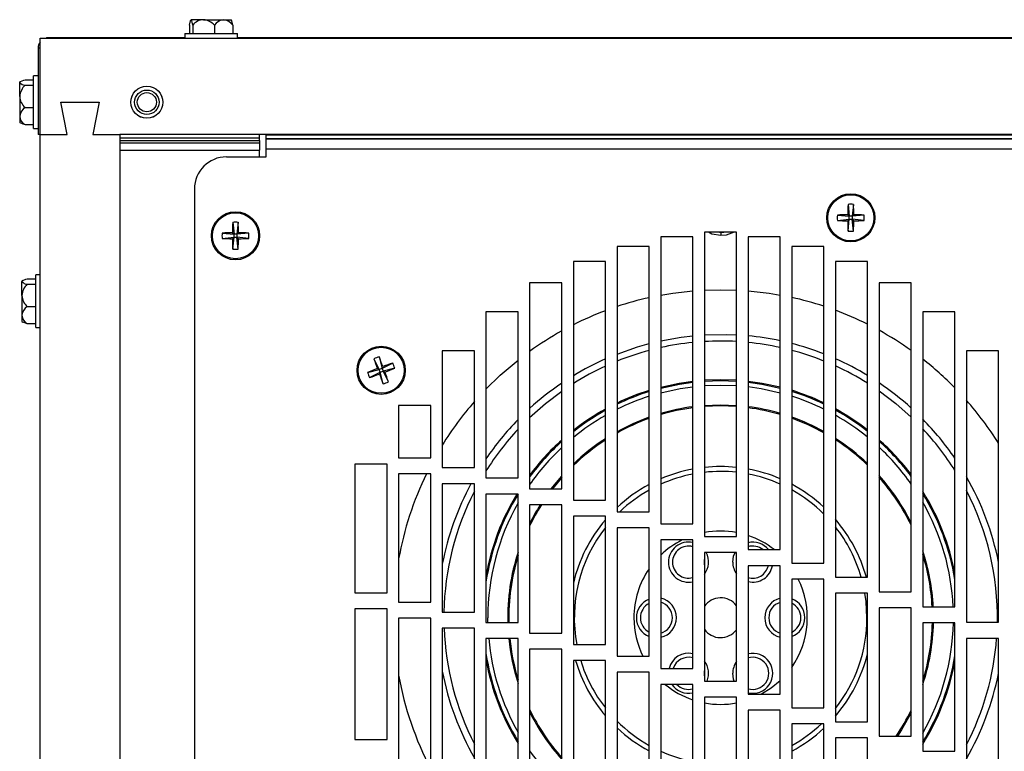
# Model space of a CAD drawing. Extents: x 7 to 118, y 3 to 79.
# Tile 24 of 37: x 47 to 55, y 33 to 39. Entities that reach past the tile are written whole.
import ezdxf

# ---------------------------------------------------------------- set-up
doc = ezdxf.new("R2010")
doc.units = 0
doc.layers.add('BODY', color=3, linetype='CONTINUOUS')

msp = doc.modelspace()

# ---------------------------------------------------------------- linework, layer by layer
at = {"layer": 'BODY', "linetype": 'CONTINUOUS'}
for p, q in [((48.478, 38.8742), (48.3809, 38.8742)), ((48.478, 38.8742), (48.6339, 38.8742)), ((48.6339, 38.8742), (48.6943, 38.8742)), ((48.3682, 38.832), (48.3682, 38.7667)), ((48.3936, 38.832), (48.3936, 38.7667)), ((48.5623, 38.832), (48.5623, 38.7667)), ((48.7055, 38.832), (48.7055, 38.7667)), ((47.2069, 37.9812), (47.2069, 38.7312)), ((47.2069, 38.7312), (62.8669, 38.7312)), ((47.2559, 38.7352), (47.2559, 38.7312)), ((47.2559, 38.7352), (48.3324, 38.7352)), ((48.3324, 38.7667), (48.3324, 38.7312)), ((48.3324, 38.7667), (48.3758, 38.7667)), ((48.3758, 38.7667), (48.7414, 38.7667)), ((48.7414, 38.7312), (48.7414, 38.7667)), ((48.7414, 38.7352), (54.8324, 38.7352)), ((47.2069, 38.6522), (47.1899, 38.6522)), ((47.1899, 38.6522), (47.1899, 37.9812)), ((47.0891, 38.4055), (47.1544, 38.4055)), ((47.1899, 38.4357), (47.1544, 38.4357)), ((47.1544, 38.184), (47.1544, 38.4357)), ((47.0545, 38.3931), (47.047, 38.3887)), ((47.047, 38.3887), (47.047, 38.3845)), ((47.047, 38.2764), (47.047, 38.3845)), ((47.0891, 38.3635), (47.1544, 38.3635)), ((47.047, 38.2764), (47.047, 38.1231)), ((47.0891, 38.1893), (47.1544, 38.1893)), ((47.1544, 38.0267), (47.1544, 38.184)), ((47.4169, 37.9812), (47.3669, 38.2312)), ((47.3669, 38.2312), (47.6669, 38.2312)), ((47.6669, 38.2312), (47.6169, 37.9812)), ((47.047, 38.1231), (47.047, 38.0738)), ((47.047, 38.0738), (47.0545, 38.0694)), ((47.0891, 38.057), (47.1544, 38.057)), ((47.1544, 38.0267), (47.1899, 38.0267)), ((47.2069, 37.9812), (47.1899, 37.9812)), ((47.2069, 6.4812), (47.2069, 37.9812)), ((47.2069, 37.9812), (47.4169, 37.9812)), ((47.6169, 37.9812), (47.8269, 37.9812)), ((62.2469, 37.9812), (47.8269, 37.9812)), ((47.8269, 37.9812), (47.8269, 28.9562)), ((47.8269, 37.9541), (48.9129, 37.9541)), ((48.9129, 37.9541), (48.9129, 37.9812)), ((48.9129, 37.9322), (48.9129, 37.9541)), ((48.9669, 37.9784), (48.9669, 37.9812)), ((48.9669, 37.9477), (48.9669, 37.9784)), ((48.9669, 37.9784), (60.6069, 37.9784)), ((48.9669, 37.9469), (48.9669, 37.9477)), ((48.9669, 37.9477), (60.6069, 37.9477)), ((48.9669, 37.8687), (48.9669, 37.9469)), ((48.9669, 37.9469), (60.6069, 37.9469)), ((47.8269, 37.9322), (48.9129, 37.9322)), ((47.8269, 37.9144), (48.9129, 37.9144)), ((48.9129, 37.9322), (48.9129, 37.9144)), ((48.9129, 37.9144), (48.9129, 37.8585)), ((48.9669, 37.8056), (48.9669, 37.8687)), ((48.9669, 37.8687), (60.6069, 37.8687)), ((47.8269, 37.8585), (48.9129, 37.8585)), ((48.6569, 37.8056), (48.9669, 37.8056)), ((48.9129, 37.8056), (48.9129, 37.8585)), ((48.4069, 37.5556), (48.4069, 31.5676)), ((53.4955, 37.4359), (53.5054, 37.3427)), ((53.5382, 37.4359), (53.5284, 37.3427)), ((53.4122, 37.3526), (53.5054, 37.3427)), ((53.494, 37.3541), (53.5054, 37.3427)), ((53.5284, 37.3427), (53.5054, 37.3427)), ((53.5054, 37.3197), (53.5054, 37.3427)), ((53.5284, 37.3427), (53.5397, 37.3541)), ((53.6215, 37.3526), (53.5284, 37.3427)), ((53.5284, 37.3427), (53.5284, 37.3197)), ((48.7055, 37.2959), (48.7154, 37.2027)), ((48.7482, 37.2959), (48.7384, 37.2027)), ((53.4122, 37.3099), (53.5054, 37.3197)), ((53.5054, 37.3197), (53.494, 37.3084)), ((53.4955, 37.2266), (53.5054, 37.3197)), ((53.5054, 37.3197), (53.5284, 37.3197)), ((53.5397, 37.3084), (53.5284, 37.3197)), ((53.6215, 37.3099), (53.5284, 37.3197)), ((53.5382, 37.2266), (53.5284, 37.3197)), ((48.6222, 37.2126), (48.7154, 37.2027)), ((48.6222, 37.1699), (48.7154, 37.1797)), ((48.704, 37.2141), (48.7154, 37.2027)), ((48.7154, 37.1797), (48.704, 37.1684)), ((48.7055, 37.0866), (48.7154, 37.1797)), ((48.7384, 37.2027), (48.7154, 37.2027)), ((48.7154, 37.1797), (48.7154, 37.2027)), ((48.7154, 37.1797), (48.7384, 37.1797)), ((48.7384, 37.2027), (48.7497, 37.2141)), ((48.8315, 37.2126), (48.7384, 37.2027)), ((48.7384, 37.2027), (48.7384, 37.1797)), ((48.7497, 37.1684), (48.7384, 37.1797)), ((48.8315, 37.1699), (48.7384, 37.1797)), ((48.7482, 37.0866), (48.7384, 37.1797)), ((52.2869, 37.1824), (52.0369, 37.1824)), ((52.0369, 37.1824), (52.0369, 34.947)), ((52.2869, 34.947), (52.2869, 37.1824)), ((52.6269, 37.2186), (52.3769, 37.2186)), ((52.3769, 37.2186), (52.3769, 34.8486)), ((52.5064, 37.2146), (52.4826, 37.2186)), ((52.5064, 37.2146), (52.5064, 37.1923)), ((52.6269, 34.8486), (52.6269, 37.2186)), ((52.9669, 37.1824), (52.7169, 37.1824)), ((52.7169, 37.1824), (52.7169, 34.7466)), ((52.9669, 34.7466), (52.9669, 37.1824)), ((51.9469, 37.1086), (51.6969, 37.1086)), ((51.6969, 37.1086), (51.6969, 35.0418)), ((51.9469, 35.0418), (51.9469, 37.1086)), ((53.3069, 37.1086), (53.0569, 37.1086)), ((53.0569, 37.1086), (53.0569, 34.6409)), ((53.3069, 34.6409), (53.3069, 37.1086)), ((51.6069, 36.9915), (51.3569, 36.9915)), ((51.3569, 36.9915), (51.3569, 35.133)), ((51.6069, 35.133), (51.6069, 36.9915)), ((53.6469, 36.9915), (53.3969, 36.9915)), ((53.3969, 36.9915), (53.3969, 34.5315)), ((53.6469, 34.5315), (53.6469, 36.9915)), ((47.2069, 36.8857), (47.1714, 36.8857)), ((47.1714, 36.634), (47.1714, 36.8857)), ((47.0715, 36.8431), (47.064, 36.8387)), ((47.064, 36.8387), (47.064, 36.8345)), ((47.064, 36.7264), (47.064, 36.8345)), ((47.1061, 36.8555), (47.1714, 36.8555)), ((47.1061, 36.8135), (47.1714, 36.8135)), ((51.2669, 36.8253), (51.0169, 36.8253)), ((51.0169, 36.8253), (51.0169, 35.2206)), ((51.2669, 35.2206), (51.2669, 36.8253)), ((53.9869, 36.8253), (53.7369, 36.8253)), ((53.7369, 36.8253), (53.7369, 34.4184)), ((53.9869, 34.4184), (53.9869, 36.8253)), ((47.064, 36.7264), (47.064, 36.5731)), ((52.3769, 36.768), (52.5064, 36.7713)), ((52.5064, 36.7713), (52.6269, 36.7684)), ((47.1061, 36.6393), (47.1714, 36.6393)), ((47.064, 36.5731), (47.064, 36.5238)), ((47.1714, 36.4767), (47.1714, 36.634)), ((50.9269, 36.5997), (50.6769, 36.5997)), ((50.6769, 36.5997), (50.6769, 35.3048)), ((50.9269, 35.3048), (50.9269, 36.5997)), ((54.3269, 36.5997), (54.0769, 36.5997)), ((54.0769, 36.5997), (54.0769, 34.3015)), ((54.3269, 34.3015), (54.3269, 36.5997)), ((47.064, 36.5238), (47.0715, 36.5194)), ((47.1061, 36.507), (47.1714, 36.507)), ((47.1714, 36.4767), (47.2069, 36.4767)), ((50.5869, 36.2954), (50.3369, 36.2954)), ((50.3369, 36.2954), (50.3369, 35.3854)), ((50.5869, 35.3854), (50.5869, 36.2954)), ((54.6669, 36.2954), (54.4169, 36.2954)), ((54.4169, 36.2954), (54.4169, 34.1807)), ((54.6669, 34.1807), (54.6669, 36.2954)), ((49.8044, 36.234), (49.8461, 36.1501)), ((49.8444, 36.2489), (49.8677, 36.1581)), ((49.9515, 36.1999), (49.8677, 36.1581)), ((49.7554, 36.1269), (49.8461, 36.1501)), ((49.7703, 36.0868), (49.8541, 36.1286)), ((49.8315, 36.1568), (49.8461, 36.1501)), ((49.8677, 36.1581), (49.8461, 36.1501)), ((49.8541, 36.1286), (49.8461, 36.1501)), ((49.8541, 36.1286), (49.8474, 36.114)), ((49.8541, 36.1286), (49.8757, 36.1366)), ((49.8773, 36.0378), (49.8541, 36.1286)), ((49.8677, 36.1581), (49.8744, 36.1727)), ((49.8677, 36.1581), (49.8757, 36.1366)), ((49.9664, 36.1598), (49.8757, 36.1366)), ((49.8903, 36.1299), (49.8757, 36.1366)), ((49.9174, 36.0527), (49.8757, 36.1366)), ((50.2469, 35.8694), (49.9969, 35.8694)), ((49.9969, 35.8694), (49.9969, 35.4625)), ((50.2469, 35.4625), (50.2469, 35.8694)), ((49.9969, 35.4625), (50.2469, 35.4625)), ((49.9069, 35.4116), (49.6569, 35.4116)), ((49.6569, 35.4116), (49.6569, 34.4112)), ((49.9069, 34.4112), (49.9069, 35.4116)), ((49.9969, 35.3375), (49.9969, 34.3375)), ((50.2469, 35.3375), (49.9969, 35.3375)), ((50.2469, 34.3375), (50.2469, 35.3375)), ((50.3369, 35.3854), (50.5869, 35.3854)), ((50.3369, 35.2604), (50.3369, 34.2604)), ((50.5869, 35.2604), (50.3369, 35.2604)), ((50.5869, 34.2604), (50.5869, 35.2604)), ((50.6769, 35.3048), (50.9269, 35.3048)), ((51.1848, 35.2206), (51.2669, 35.3201)), ((51.2669, 35.3074), (51.1954, 35.2206)), ((51.0169, 35.2206), (51.2669, 35.2206)), ((50.6769, 35.1798), (50.6769, 34.1798)), ((50.9269, 35.1798), (50.6769, 35.1798)), ((50.9269, 34.1798), (50.9269, 35.1798)), ((51.3569, 35.133), (51.6069, 35.133)), ((51.0169, 35.0956), (51.0169, 34.0956)), ((51.2669, 35.0956), (51.0169, 35.0956)), ((51.2669, 34.0956), (51.2669, 35.0956)), ((51.6969, 35.0418), (51.9469, 35.0418)), ((51.3569, 35.008), (51.3569, 34.008)), ((51.6069, 35.008), (51.3569, 35.008)), ((51.6069, 34.008), (51.6069, 35.008)), ((51.6969, 34.9168), (51.6969, 33.9168)), ((51.9469, 34.9168), (51.6969, 34.9168)), ((51.9469, 33.9168), (51.9469, 34.9168)), ((52.0369, 34.947), (52.2869, 34.947)), ((52.0369, 34.822), (52.0369, 33.822)), ((52.2869, 34.822), (52.0369, 34.822)), ((52.2869, 33.822), (52.2869, 34.822)), ((52.3769, 34.8486), (52.6269, 34.8486)), ((52.3769, 34.7236), (52.3769, 33.7236)), ((52.6269, 34.7236), (52.3769, 34.7236)), ((52.6269, 33.7236), (52.6269, 34.7236)), ((52.7169, 34.7466), (52.9669, 34.7466)), ((52.7169, 34.6216), (52.7169, 33.6216)), ((52.9669, 34.6216), (52.7169, 34.6216)), ((52.9669, 33.6216), (52.9669, 34.6216)), ((53.0569, 34.6409), (53.3069, 34.6409)), ((53.0569, 34.5159), (53.0569, 33.5159)), ((53.3069, 34.5159), (53.0569, 34.5159)), ((53.3069, 33.5159), (53.3069, 34.5159)), ((53.3969, 34.5315), (53.6469, 34.5315)), ((53.7369, 34.4184), (53.9869, 34.4184)), ((49.6569, 34.4112), (49.9069, 34.4112)), ((53.3969, 34.4065), (53.3969, 33.4065)), ((53.6469, 34.4065), (53.3969, 34.4065)), ((53.6469, 33.4065), (53.6469, 34.4065)), ((49.6569, 34.2862), (49.6569, 33.2668)), ((49.9069, 34.2862), (49.6569, 34.2862)), ((49.9069, 33.2668), (49.9069, 34.2862)), ((49.9969, 34.3375), (50.2469, 34.3375)), ((53.7369, 34.2934), (53.7369, 33.2934)), ((53.9869, 34.2934), (53.7369, 34.2934)), ((53.9869, 33.2934), (53.9869, 34.2934)), ((54.0769, 34.3015), (54.3269, 34.3015)), ((49.9969, 34.2125), (49.9969, 32.5679)), ((50.2469, 34.2125), (49.9969, 34.2125)), ((50.2469, 32.5679), (50.2469, 34.2125)), ((50.3369, 34.2604), (50.5869, 34.2604)), ((50.6913, 34.1798), (50.691, 34.2164)), ((50.3369, 34.1354), (50.3369, 32.1419)), ((50.5869, 34.1354), (50.3369, 34.1354)), ((50.5869, 32.1419), (50.5869, 34.1354)), ((50.6769, 34.1798), (50.9269, 34.1798)), ((54.0769, 34.1765), (54.0769, 33.1765)), ((54.3269, 34.1765), (54.0769, 34.1765)), ((54.3269, 33.1765), (54.3269, 34.1765)), ((54.4169, 34.1807), (54.6669, 34.1807)), ((50.6769, 34.0548), (50.6769, 31.8376)), ((50.9269, 34.0548), (50.6769, 34.0548)), ((50.9269, 31.8376), (50.9269, 34.0548)), ((51.0169, 34.0956), (51.2669, 34.0956)), ((54.4169, 34.0557), (54.4169, 33.0557)), ((54.6669, 34.0557), (54.4169, 34.0557)), ((54.6669, 33.0557), (54.6669, 34.0557)), ((51.0169, 33.9706), (51.0169, 31.612)), ((51.2669, 33.9706), (51.0169, 33.9706)), ((51.2669, 31.612), (51.2669, 33.9706)), ((51.3569, 34.008), (51.6069, 34.008)), ((51.3569, 33.883), (51.3569, 31.4457)), ((51.6069, 33.883), (51.3569, 33.883)), ((51.6069, 31.4457), (51.6069, 33.883)), ((51.6969, 33.9168), (51.9469, 33.9168)), ((52.0369, 33.822), (52.2869, 33.822)), ((51.6969, 33.7918), (51.6969, 31.3287)), ((51.9469, 33.7918), (51.6969, 33.7918)), ((51.9469, 31.3287), (51.9469, 33.7918)), ((52.0369, 33.697), (52.0369, 31.2549)), ((52.2869, 33.697), (52.0369, 33.697)), ((52.2869, 31.2549), (52.2869, 33.697)), ((52.3769, 33.7236), (52.6269, 33.7236)), ((52.3769, 33.5986), (52.3769, 31.2212)), ((52.6269, 33.5986), (52.3769, 33.5986)), ((52.6269, 31.2212), (52.6269, 33.5986)), ((52.7169, 33.6216), (52.9669, 33.6216)), ((52.7169, 33.4966), (52.7169, 31.2549)), ((52.9669, 33.4966), (52.7169, 33.4966)), ((52.9669, 31.2549), (52.9669, 33.4966)), ((53.0569, 33.5159), (53.3069, 33.5159)), ((53.0569, 33.3909), (53.0569, 31.3287)), ((53.3069, 33.3909), (53.0569, 33.3909)), ((53.3069, 31.3287), (53.3069, 33.3909)), ((53.3969, 33.4065), (53.6469, 33.4065)), ((49.6569, 33.2668), (49.9069, 33.2668)), ((53.3969, 33.2815), (53.3969, 31.4457)), ((53.6469, 33.2815), (53.3969, 33.2815)), ((53.6469, 31.4457), (53.6469, 33.2815)), ((53.7369, 33.2934), (53.9869, 33.2934)), ((54.0769, 33.1765), (54.3269, 33.1765))]:
    msp.add_line(p, q, dxfattribs=at)
at = {"layer": 'BODY', "linetype": 'CONTINUOUS', "flags": 128}
for points in [[(48.3682, 38.832), (48.3754, 38.8656), (48.3799, 38.8739), (48.3809, 38.8742)], [(48.7055, 38.832), (48.6984, 38.8656), (48.6938, 38.8739), (48.6928, 38.8742)], [(47.047, 38.3845), (47.047, 38.3851), (47.0533, 38.3924), (47.0782, 38.4024), (47.0891, 38.4055)], [(47.0548, 38.0699), (47.0722, 38.062), (47.0891, 38.057)], [(52.5064, 37.1923), (52.4353, 37.2042), (52.4085, 37.2186)], [(52.6079, 37.2186), (52.5466, 37.196), (52.5064, 37.1923)], [(52.5518, 37.2186), (52.5509, 37.2184), (52.5064, 37.2146)], [(47.064, 36.8345), (47.064, 36.8351), (47.0703, 36.8424), (47.0952, 36.8524), (47.1061, 36.8555)], [(52.0369, 36.7277), (52.1308, 36.7435), (52.2869, 36.7618)], [(52.7169, 36.7626), (52.882, 36.7435), (52.9669, 36.7294)], [(47.0718, 36.5199), (47.0892, 36.512), (47.1061, 36.507)], [(52.0369, 36.3728), (52.1974, 36.4014), (52.2869, 36.4121)], [(52.3769, 36.4191), (52.5473, 36.4223), (52.6269, 36.4193)], [(51.6969, 36.27), (51.8551, 36.3253), (51.9469, 36.3514)], [(50.6769, 35.9976), (50.7885, 36.1058), (50.9269, 36.2232)], [(52.0369, 36.0127), (52.1812, 36.0441), (52.2869, 36.0596)], [(52.0369, 36.004), (52.1826, 36.0358), (52.2869, 36.0512)], [(52.3769, 36.068), (52.5035, 36.0723), (52.6269, 36.0682)], [(52.3769, 36.0596), (52.5035, 36.0639), (52.6269, 36.0598)], [(52.3769, 36.0245), (52.5035, 36.0289), (52.6269, 36.0247)], [(52.7169, 36.06), (52.8257, 36.0441), (52.9669, 36.0135)], [(52.7169, 36.0515), (52.8243, 36.0358), (52.9669, 36.0048)], [(51.0169, 35.7761), (51.1407, 35.8854), (51.2669, 35.9809)], [(52.0369, 35.9678), (52.1887, 36.0014), (52.2869, 36.0159)], [(52.7169, 36.0163), (52.8182, 36.0014), (52.9669, 35.9687)], [(53.7369, 35.9832), (53.8662, 35.8854), (53.9869, 35.7792)], [(52.3769, 35.8691), (52.5035, 35.8739), (52.6269, 35.8693)], [(52.6269, 35.8608), (52.5035, 35.8655), (52.3769, 35.8606)], [(52.5975, 34.6494), (52.6044, 34.6954), (52.6162, 34.7236)], [(52.3769, 34.6296), (52.3785, 34.6494), (52.3769, 34.6693)], [(53.6427, 34.2164), (53.6358, 34.3417), (53.6268, 34.4065)], [(52.3769, 33.7635), (52.3785, 33.7834), (52.3769, 33.8033)], [(52.6094, 33.7236), (52.6044, 33.7374), (52.5975, 33.7834)], [(52.9669, 33.7256), (52.8962, 33.6674), (52.8226, 33.6216)], [(53.9869, 33.477), (53.9127, 33.3438), (53.8802, 33.2934)]]:
    msp.add_lwpolyline(points, dxfattribs=at)
at = {"layer": 'BODY', "linetype": 'CONTINUOUS'}
for centre, radius in [((48.0369, 38.2312), 0.125), ((48.0369, 38.2312), 0.1245), ((48.0369, 38.2312), 0.095), ((48.0369, 38.2312), 0.0747), ((53.5169, 37.3312), 0.1875), ((53.5169, 37.3312), 0.1793), ((48.7269, 37.1912), 0.1875), ((48.7269, 37.1912), 0.1793), ((49.8609, 36.1434), 0.1875), ((49.8609, 36.1434), 0.1793)]:
    msp.add_circle(centre, radius, dxfattribs=at)
for centre, radius, start, end in [((48.3188, 38.8324), 0.0749, 359.63728, 33.8721), ((48.4833, 38.7581), 0.1161, 92.63583, 140.53443), ((48.466, 38.7449), 0.1298, 42.12071, 84.70904), ((48.6483, 38.7678), 0.1073, 97.729, 143.28485), ((48.6223, 38.7726), 0.1022, 35.50506, 83.48109), ((47.2547, 38.6559), 0.0649, 137.44569, 183.23221), ((47.0939, 38.426), 0.0627, 221.46972, 265.61835), ((47.1822, 38.2646), 0.1358, 133.2768, 175.0317), ((47.1688, 38.2816), 0.122, 182.46596, 229.22554), ((47.1417, 38.1092), 0.0958, 123.28247, 171.6209), ((47.1296, 38.1294), 0.0829, 184.30894, 240.78769), ((48.6569, 37.5556), 0.25, 90, 180), ((56.8688, 37.3339), 3.3749, 178.26735, 179.65625), ((53.5169, 36.9715), 0.4648, 87.36469, 92.63531), ((50.1649, 37.3339), 3.3749, 0.34375, 1.73265), ((53.8766, 37.3312), 0.4648, 177.36469, 182.63531), ((53.5143, 33.9793), 3.3749, 90.34375, 91.73265), ((53.5195, 33.9793), 3.3749, 88.26735, 89.65625), ((53.1572, 37.3312), 0.4648, 357.36469, 2.63531), ((52.0788, 37.1939), 3.3749, 178.26735, 179.65625), ((48.7269, 36.8315), 0.4648, 87.36469, 92.63531), ((45.3749, 37.1939), 3.3749, 0.34375, 1.73265), ((53.5143, 40.6832), 3.3749, 268.26735, 269.65625), ((56.8688, 37.3286), 3.3749, 180.34375, 181.73265), ((50.1649, 37.3286), 3.3749, 358.26735, 359.65625), ((53.5195, 40.6832), 3.3749, 270.34375, 271.73265), ((49.0866, 37.1912), 0.4648, 177.36469, 182.63531), ((48.7243, 33.8393), 3.3749, 90.34375, 91.73265), ((48.7295, 33.8393), 3.3749, 88.26735, 89.65625), ((48.3672, 37.1912), 0.4648, 357.36469, 2.63531), ((53.5169, 37.691), 0.4648, 267.36469, 272.63531), ((48.7243, 40.5432), 3.3749, 268.26735, 269.65625), ((52.0788, 37.1886), 3.3749, 180.34375, 181.73265), ((45.3749, 37.1886), 3.3749, 358.26735, 359.65625), ((48.7295, 40.5432), 3.3749, 270.34375, 271.73265), ((48.7269, 37.551), 0.4648, 267.36469, 272.63531), ((47.1109, 36.876), 0.0627, 221.46972, 265.61835), ((47.1992, 36.7146), 0.1358, 133.2768, 175.0317), ((47.1858, 36.7316), 0.122, 182.46596, 229.22554), ((47.1587, 36.5592), 0.0958, 123.28247, 171.6209), ((52.5064, 34.2213), 2.55, 102.67482, 108.50918), ((52.5064, 34.2213), 2.55, 71.70462, 77.53303), ((47.1466, 36.5794), 0.0829, 184.30894, 240.78769), ((52.5064, 34.2213), 2.55, 110.65566, 116.79438), ((52.5064, 34.2213), 2.55, 63.43267, 69.561), ((52.5064, 34.2213), 2.55, 119.08352, 125.74108), ((52.5035, 34.2164), 2.2063, 77.87544, 84.44925), ((52.5064, 34.2213), 2.55, 54.50847, 61.14835), ((52.5035, 34.2164), 2.1547, 95.76906, 102.50617), ((52.5035, 34.2164), 2.1547, 86.71653, 93.36805), ((52.5035, 34.2164), 2.1547, 77.5803, 84.3158), ((52.5035, 34.2164), 2.2063, 68.64535, 75.47341), ((52.5035, 34.2164), 2.1547, 104.97005, 111.98352), ((52.5035, 34.2164), 2.1547, 68.10751, 75.11733), ((49.9863, 35.8062), 0.4648, 107.76484, 113.03546), ((53.0017, 37.3142), 3.3749, 198.6675, 200.0564), ((46.7182, 34.9774), 3.3749, 20.74391, 22.13281), ((51.0318, 33.0025), 3.3749, 108.6675, 110.0564), ((49.5237, 36.018), 0.4648, 17.76484, 23.03546), ((52.5035, 34.2164), 2.2063, 113.97704, 121.31085), ((52.5035, 34.2164), 2.2063, 58.78562, 66.11317), ((52.5064, 34.2213), 2.55, 44.44558, 51.98435), ((51.0269, 33.0007), 3.3749, 110.74391, 112.13281), ((50.198, 36.2687), 0.4648, 197.76484, 203.03546), ((48.69, 39.2842), 3.3749, 288.6675, 290.0564), ((53.0035, 37.3093), 3.3749, 200.74391, 202.13281), ((48.6949, 39.286), 3.3749, 290.74391, 292.13281), ((46.7201, 34.9725), 3.3749, 18.6675, 20.0564), ((52.5035, 34.2164), 2.1547, 114.58918, 122.14981), ((52.5035, 34.2164), 2.1547, 57.94986, 65.50364), ((49.7355, 36.4805), 0.4648, 287.76484, 293.03546), ((52.5035, 34.2164), 2.2063, 124.08849, 132.35971), ((52.5035, 34.2164), 2.2063, 47.75178, 56.01102), ((52.5035, 34.2164), 1.8559, 107.45206, 115.76085), ((52.5035, 34.2164), 1.8475, 107.53361, 115.88608), ((52.5035, 34.2164), 1.8559, 64.34794, 72.65067), ((52.5035, 34.2164), 1.8475, 64.22332, 72.56963), ((52.5064, 34.2213), 2.55, 138.82922, 148.2977), ((52.5035, 34.2164), 1.8125, 107.88352, 116.42423), ((52.5035, 34.2164), 1.8125, 63.6878, 72.22192), ((52.5064, 34.2213), 2.55, 32.08627, 41.47801), ((52.5035, 34.2164), 1.8559, 118.88877, 128.15704), ((52.5035, 34.2164), 1.8475, 119.03198, 128.36111), ((52.5035, 34.2164), 1.6575, 97.50838, 106.3498), ((52.5035, 34.2164), 1.6491, 97.54704, 106.43585), ((52.5035, 34.2164), 1.6575, 73.76455, 82.60231), ((52.5035, 34.2164), 1.6491, 73.67914, 82.56423), ((52.5035, 34.2164), 1.8559, 51.96752, 61.22313), ((52.5035, 34.2164), 1.8475, 51.76436, 61.08058), ((52.5035, 34.2164), 2.2063, 135.60835, 145.88208), ((52.5035, 34.2164), 1.8125, 119.64793, 129.24221), ((52.5035, 34.2164), 1.6575, 109.62116, 119.11926), ((52.5035, 34.2164), 1.6491, 109.72574, 119.28274), ((52.5035, 34.2164), 1.6575, 61.00631, 70.49532), ((52.5035, 34.2164), 1.6491, 60.84366, 70.39142), ((52.5035, 34.2164), 1.8125, 50.88727, 60.4675), ((52.5035, 34.2164), 2.2063, 34.26465, 44.5094), ((52.5035, 34.2164), 2.1547, 137.02904, 147.96508), ((52.5035, 34.2164), 2.1547, 32.19374, 43.09469), ((52.5035, 34.2164), 1.8559, 131.78321, 143.22782), ((52.5035, 34.2164), 1.8475, 132.01539, 143.5763), ((52.5035, 34.2164), 1.6575, 122.74681, 133.76937), ((52.5035, 34.2164), 1.6491, 122.93562, 134.05096), ((52.5035, 34.2164), 1.6575, 46.38243, 57.38359), ((52.5035, 34.2164), 1.6491, 46.10234, 57.19573), ((52.5035, 34.2164), 1.8559, 36.93562, 48.34812), ((52.5035, 34.2164), 1.8475, 36.58923, 48.11701), ((52.5035, 34.2164), 1.8125, 133.02013, 145.10344), ((52.5035, 34.2164), 1.8125, 35.07162, 47.11701), ((52.5064, 34.2213), 2.55, 154.03985, 169.77663), ((52.5035, 34.2164), 1.1775, 100.59882, 113.34313), ((52.5035, 34.2164), 1.1775, 83.98409, 96.17128), ((52.5035, 34.2164), 1.1393, 83.78131, 96.37934), ((52.5035, 34.2164), 1.1775, 66.82504, 79.55832), ((52.5035, 34.2164), 1.1393, 65.99891, 79.20358), ((52.5035, 34.2164), 2.2063, 151.75938, 169.10857), ((52.5035, 34.2164), 1.1393, 100.95902, 114.17601), ((52.5035, 34.2164), 1.6575, 26.49545, 41.9147), ((52.5035, 34.2164), 1.6491, 25.90095, 41.58698), ((52.5035, 34.2164), 2.2063, 11.31952, 29.86081), ((52.5035, 34.2164), 2.1547, 152.80977, 178.83041), ((52.5035, 34.2164), 1.1775, 118.20754, 133.23343), ((52.5035, 34.2164), 1.1393, 119.2445, 133.57559), ((52.5035, 34.2164), 1.1775, 46.97826, 61.96764), ((52.5035, 34.2164), 1.1393, 45.15554, 60.93835), ((52.5035, 34.2164), 1.8559, 10.73032, 32.02614), ((52.5035, 34.2164), 1.8475, 9.26222, 31.60906), ((52.5035, 34.2164), 2.1547, 359.0508, 27.37443), ((52.5035, 34.2164), 1.8559, 148.72901, 169.80961), ((52.5035, 34.2164), 1.8475, 148.57932, 171.37105), ((52.5035, 34.2164), 1.8125, 150.44022, 180), ((52.5035, 34.2164), 1.8125, 2.68925, 29.76261), ((52.5035, 34.2164), 1.6575, 147.96386, 153.75164), ((52.5035, 34.2164), 1.6491, 147.78017, 154.35276), ((52.5035, 34.2164), 1.1775, 139.58798, 166.83242), ((52.5035, 34.2164), 1.1775, 15.52086, 40.64976), ((52.5035, 34.2164), 1.1393, 141.90305, 190.54101), ((52.5035, 34.2164), 0.675, 79.46517, 100.80909), ((52.5035, 34.2164), 1.1393, 16.05584, 38.35501), ((52.5035, 34.2164), 0.675, 116.20918, 133.72842), ((52.2535, 34.6494), 0.156, 77.63246, 180), ((52.5035, 34.2164), 0.675, 51.76429, 71.56875), ((52.7535, 34.6494), 0.156, 38.53198, 103.56427), ((52.5035, 34.2164), 1.6575, 162.02367, 181.26689), ((52.2535, 34.6494), 0.125, 74.49639, 180), ((52.2535, 34.6494), 0.156, 322.2889, 28.40274), ((52.7535, 34.6494), 0.125, 51.02708, 107.01972), ((52.5035, 34.2164), 1.6575, 2.94095, 18.32864), ((52.5035, 34.2164), 1.6491, 162.95064, 181.27337), ((52.2535, 34.6494), 0.156, 180, 282.36754), ((52.2535, 34.6494), 0.125, 180, 285.50361), ((52.7535, 34.6494), 0.156, 180, 215.76127), ((52.5035, 34.2164), 1.6491, 2.95601, 17.42169), ((52.5035, 34.2164), 0.675, 145.54535, 180), ((52.7535, 34.6494), 0.125, 252.98028, 347.14075), ((52.7535, 34.6494), 0.156, 256.43573, 349.72746), ((52.5035, 34.2164), 0.675, 325.0718, 26.3403), ((52.0035, 34.2164), 0.156, 111.26863, 180), ((52.0035, 34.2164), 0.156, 282.36754, 77.63246), ((52.5035, 34.2164), 0.155, 37.2304, 144.75523), ((53.0035, 34.2164), 0.156, 103.56427, 180), ((53.0035, 34.2164), 0.156, 290.02238, 69.97762), ((52.0035, 34.2164), 0.125, 116.9171, 180), ((52.0035, 34.2164), 0.125, 285.50361, 74.49639), ((53.0035, 34.2164), 0.125, 107.01972, 180), ((53.0035, 34.2164), 0.125, 294.24458, 64.75853), ((52.5035, 34.2164), 0.675, 180, 206.35188), ((52.0035, 34.2164), 0.156, 180, 248.73137), ((52.0035, 34.2164), 0.125, 180, 243.0829), ((53.0035, 34.2164), 0.156, 180, 256.43573), ((53.0035, 34.2164), 0.125, 180, 252.98028), ((52.5035, 34.2164), 1.1393, 321.64499, 0), ((52.5035, 34.2164), 2.1547, 182.15489, 207.19023), ((52.5035, 34.2164), 0.155, 215.24477, 322.7696), ((52.5035, 34.2164), 1.6575, 341.67136, 358.61857), ((52.5035, 34.2164), 1.8125, 330.23739, 358.73673), ((52.5035, 34.2164), 1.6491, 342.57831, 358.6115), ((52.5035, 34.2164), 1.8125, 185.11668, 209.55978), ((52.5035, 34.2164), 1.6575, 185.59663, 197.97633), ((52.5035, 34.2164), 1.6491, 185.62537, 197.04936), ((52.5035, 34.2164), 2.1547, 332.62557, 355.72298), ((52.5035, 34.2164), 1.8475, 188.62895, 211.42068), ((52.5035, 34.2164), 1.8559, 190.19039, 211.84081), ((52.5035, 34.2164), 1.1775, 196.44824, 220.41202), ((52.5035, 34.2164), 1.1393, 197.01706, 218.09695), ((52.2535, 33.7834), 0.156, 77.63246, 165.66872), ((52.2535, 33.7834), 0.125, 74.49639, 162.00615), ((52.7535, 33.7834), 0.156, 256.43573, 103.56427), ((52.7535, 33.7834), 0.125, 252.98028, 107.01972), ((52.5035, 34.2164), 1.1775, 319.35024, 346.17054), ((52.5035, 34.2164), 1.8475, 328.39094, 350.73778), ((52.2535, 33.7834), 0.156, 337.47136, 37.7111), ((52.7535, 33.7834), 0.156, 144.23873, 180), ((52.5035, 34.2164), 1.8559, 327.97386, 349.26968), ((52.5064, 34.2213), 2.55, 190.22337, 207.61477), ((52.5035, 34.2164), 2.2063, 190.89143, 209.69478), ((52.5035, 34.2164), 2.2063, 330.13919, 348.68048), ((52.5035, 34.2164), 0.675, 230.30713, 251.28442), ((52.2535, 33.7834), 0.156, 213.62494, 282.36754), ((52.2535, 33.7834), 0.125, 223.71606, 285.50361), ((52.5035, 34.2164), 1.6491, 205.64724, 221.4205), ((52.5035, 34.2164), 0.675, 259.19091, 280.53483), ((52.5035, 34.2164), 1.6491, 325.96233, 334.09905), ((52.5035, 34.2164), 1.6575, 206.24836, 221.75013), ((52.5035, 34.2164), 1.1393, 224.92988, 240.7555), ((52.5035, 34.2164), 1.1775, 226.76657, 241.79246), ((52.5035, 34.2164), 1.1393, 299.06165, 313.56667), ((52.5035, 34.2164), 1.1775, 298.03236, 313.02174), ((52.5035, 34.2164), 1.8125, 214.89656, 226.97987), ((52.5035, 34.2164), 1.1393, 245.82399, 259.04098)]:
    msp.add_arc(centre, radius, start, end, dxfattribs=at)

doc.saveas('drawing.dxf')
